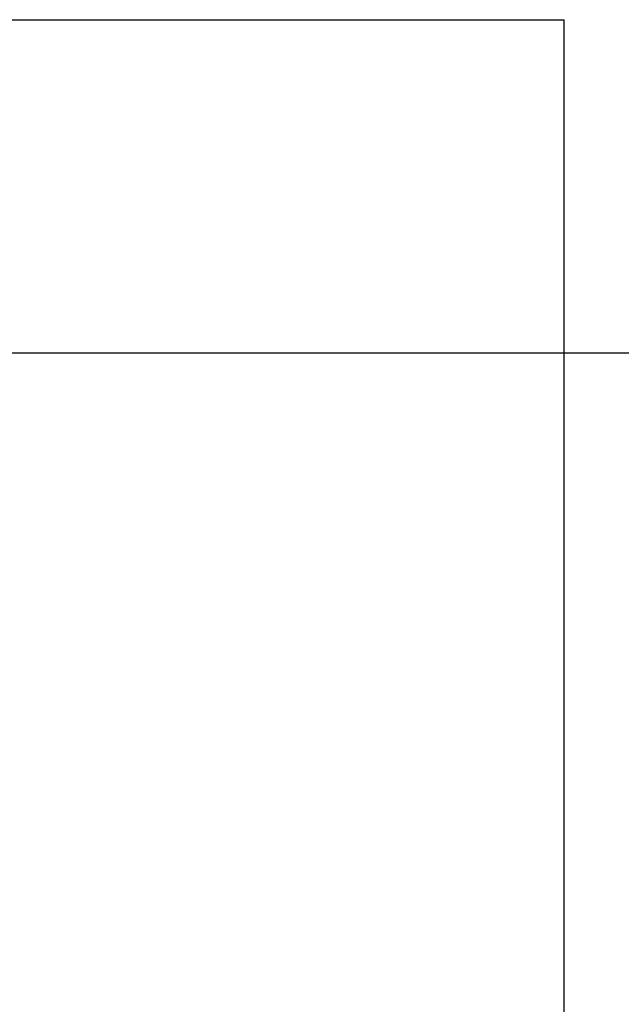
# Model space of a CAD drawing. Extents: x 0 to 420, y 0 to 297.
# Tile 24 of 27: x 200 to 214, y 123 to 145. Entities that reach past the tile are written whole.
import ezdxf

# ---------------------------------------------------------------- set-up
doc = ezdxf.new("R2010")
doc.units = 0
doc.layers.get('0').update_dxf_attribs({"linetype": 'CONTINUOUS'})
doc.layers.get('DEFPOINTS').update_dxf_attribs({"linetype": 'CONTINUOUS'})
doc.layers.add('BEMAßUNG__ISO_', color=7, linetype='CONTINUOUS')
doc.layers.add('SICHTBAR__ISO_', color=7, linetype='CONTINUOUS')
doc.styles.add('NOTIZTEXT__DIN_', font='txt.shx', dxfattribs={"bigfont": 'bigfont.shx'})
doc.dimstyles.get("Standard").update_dxf_attribs({"dimtxt": 0.18, "dimasz": 0.18, "dimexe": 0.18, "dimexo": 0.0625, "dimgap": 0.09, "dimtad": 0, "dimtih": 1, "dimtoh": 1, "dimzin": 0, "dimcen": 0.09, "dimazin": 3, "dimtfac": 1, "dimtofl": 0, "dimtmove": 0, "dimatfit": 3})

# ---------------------------------------------------------------- blocks, each defined once
blk = doc.blocks.new('*U49')
at = {"layer": 'BEMAßUNG__ISO_', "style": 'NOTIZTEXT__DIN_'}
for s, p in [('75,10 mm', (223.42, 88.061)), ('2.96 in', (229.254, 90.395))]:
    blk.add_text(s, height=3.5, rotation=90, dxfattribs=at).set_placement(p)
blk = doc.blocks.new('*D6')
at = {"layer": 'BEMAßUNG__ISO_'}
for p, q in [((199.4, 137.278), (233.229, 137.278)), ((230.054, 64.678), (230.054, 134.778)), ((199.4, 62.178), (233.229, 62.178))]:
    blk.add_line(p, q, dxfattribs=at)
for points in [[(229.637, 134.778), (230.47, 134.778), (230.054, 137.278)], [(229.637, 64.678), (230.47, 64.678), (230.054, 62.178)]]:
    blk.add_solid(points, dxfattribs=at)
at = {"layer": 'DEFPOINTS', "color": 0}
for p in [(198.6, 137.278), (230.054, 137.278), (198.6, 62.178)]:
    blk.add_point(p, dxfattribs=at)
blk.add_blockref('*U49', (0, 0))

msp = doc.modelspace()

# ---------------------------------------------------------------- linework, layer by layer
at = {"layer": 'SICHTBAR__ISO_'}
for p, q in [((132.35, 144.728), (212.35, 144.728)), ((212.35, 144.728), (212.35, 54.728))]:
    msp.add_line(p, q, dxfattribs=at)

# ---------------------------------------------------------------- dimensions: what is measured, and where the dimension line sits
at = {"layer": 'BEMAßUNG__ISO_'}
dim = msp.add_linear_dim(base=(230.054, 137.278), p1=(198.6, 62.178), p2=(198.6, 137.278), angle=270, text='\\Ftxt|b0|i0;{\\H3.5000;<> mm\\P}\\Ftxt|b0|i0;{\\H3.5000;2.96 in}', dimstyle='Standard', override={"dimgap": 0.8, "dimdec": 2, "dimtol": 0, "dimlim": 0, "dimtp": 0, "dimtm": 0, "dimtdec": 2, "dimtofl": 0, "dimatfit": 1, "dimtvp": -0.25}, dxfattribs=at)
dim.commit()
dim.dimension.update_dxf_attribs({"geometry": '*D6', "text_midpoint": (230.054, 99.728), "dimtype": 128})

doc.saveas('drawing.dxf')
